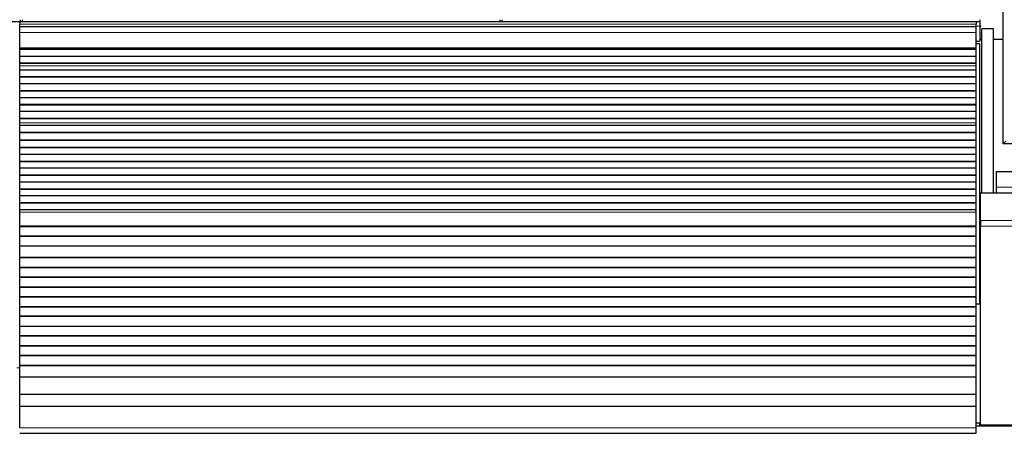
# Model space of a CAD drawing. Header units: inches. Extents: x 0 to 29700, y -16 to 21000.
# Tile 141 of 235: x 6207 to 7212, y 16525 to 16948. Entities that reach past the tile are written whole.
import ezdxf

# ---------------------------------------------------------------- set-up
doc = ezdxf.new("R2010")
doc.units = ezdxf.units.IN
doc.layers.add('1', color=7, linetype='Continuous', true_color=0xffffff)

msp = doc.modelspace()

# ---------------------------------------------------------------- linework, layer by layer
at = {"layer": '1', "color": 2, "linetype": 'Continuous', "lineweight": 25}
for p, q in [((7211.267, 16821.107), (7211.267, 17621.107)), ((5719.267, 16946.002), (6207.267, 16946.002)), ((7183.767, 16945.607), (6206.767, 16945.607)), ((6206.767, 16945.607), (6206.767, 16943.243)), ((6207.267, 16947.932), (6207.267, 16946.002)), ((6207.267, 16946.002), (6207.267, 16945.607)), ((6209.267, 16947.932), (6209.267, 16946.002)), ((6209.267, 16946.002), (6209.267, 16945.607)), ((6209.267, 16946.002), (6697.267, 16946.002)), ((6697.267, 16947.932), (6697.267, 16946.002)), ((6697.267, 16946.002), (6697.267, 16945.607)), ((6699.267, 16947.932), (6699.267, 16946.002)), ((6699.267, 16946.002), (6699.267, 16945.607)), ((6699.267, 16946.002), (7187.267, 16946.002)), ((7183.767, 16945.607), (7183.767, 16943.243)), ((7187.267, 16947.932), (7187.267, 16946.002)), ((7187.267, 16946.002), (7187.267, 16941.177)), ((6206.767, 16940.607), (6206.767, 16943.243)), ((6206.767, 16934.749), (6206.767, 16940.607)), ((7183.767, 16940.607), (6206.767, 16940.607)), ((7183.767, 16940.607), (7183.767, 16943.243)), ((7183.767, 16934.749), (7183.767, 16940.607)), ((7188.267, 16941.502), (7187.267, 16941.502)), ((7187.267, 16941.177), (7187.267, 16926.002)), ((7187.267, 16940.502), (7188.267, 16940.502)), ((7188.267, 16941.502), (7188.267, 16940.502)), ((7189.308, 16770.651), (7189.308, 16938.608)), ((7201.308, 16938.608), (7189.308, 16938.608)), ((7201.308, 16770.652), (7201.308, 16938.608)), ((6206.767, 16919.267), (6206.767, 16934.749)), ((7183.767, 16919.267), (7183.767, 16934.749)), ((7183.767, 16926.002), (7187.267, 16926.002)), ((7189.27, 16927.623), (7187.219, 16927.623)), ((7211.264, 16927.623), (7201.292, 16927.623)), ((6206.767, 16918.842), (6206.767, 16919.267)), ((6206.767, 16918.418), (6206.767, 16918.842)), ((6206.767, 16917.751), (6206.767, 16918.418)), ((7183.767, 16918.418), (6206.767, 16918.418)), ((7183.767, 16917.751), (6206.767, 16917.751)), ((6206.767, 16917.615), (6206.767, 16917.751)), ((6206.767, 16910.383), (6206.767, 16917.615)), ((7183.767, 16917.615), (6206.767, 16917.615)), ((7183.766, 16923.607), (7187.266, 16923.607)), ((7183.767, 16918.842), (7183.767, 16919.267)), ((7183.767, 16918.418), (7183.767, 16918.842)), ((7183.767, 16917.751), (7183.767, 16918.418)), ((7183.767, 16917.615), (7183.767, 16917.751)), ((7183.767, 16910.383), (7183.767, 16917.615)), ((7187.266, 16657.607), (7187.266, 16923.607)), ((6206.767, 16903.449), (6206.767, 16910.383)), ((7183.767, 16910.383), (6206.767, 16910.383)), ((7183.767, 16903.449), (7183.767, 16910.383)), ((6206.767, 16903.096), (6206.767, 16903.449)), ((7183.767, 16903.449), (6206.767, 16903.449)), ((6206.767, 16900.648), (6206.767, 16903.096)), ((7183.767, 16903.096), (6206.767, 16903.096)), ((6206.767, 16900.621), (6206.767, 16900.648)), ((6206.767, 16896.427), (6206.767, 16900.621)), ((6206.767, 16889.356), (6206.767, 16896.427)), ((7183.767, 16896.427), (6206.767, 16896.427)), ((7183.767, 16903.096), (7183.767, 16903.449)), ((7183.767, 16900.648), (7183.767, 16903.096)), ((7183.767, 16900.621), (7183.767, 16900.648)), ((7183.767, 16896.427), (7183.767, 16900.621)), ((7183.767, 16889.356), (7183.767, 16896.427)), ((6206.767, 16889.002), (6206.767, 16889.356)), ((7183.767, 16889.356), (6206.767, 16889.356)), ((6206.767, 16882.285), (6206.767, 16889.002)), ((7183.767, 16889.002), (6206.767, 16889.002)), ((7183.767, 16889.002), (7183.767, 16889.356)), ((7183.767, 16882.285), (7183.767, 16889.002)), ((6206.767, 16875.214), (6206.767, 16882.285)), ((7183.767, 16882.285), (6206.767, 16882.285)), ((6206.767, 16874.86), (6206.767, 16875.214)), ((7183.767, 16875.214), (6206.767, 16875.214)), ((7183.767, 16875.214), (7183.767, 16882.285)), ((7183.767, 16874.86), (7183.767, 16875.214)), ((6206.767, 16868.143), (6206.767, 16874.86)), ((7183.767, 16874.86), (6206.767, 16874.86)), ((6206.767, 16861.072), (6206.767, 16868.143)), ((7183.767, 16868.143), (6206.767, 16868.143)), ((7183.767, 16868.143), (7183.767, 16874.86)), ((7183.767, 16861.072), (7183.767, 16868.143)), ((6206.767, 16860.718), (6206.767, 16861.072)), ((7183.767, 16861.072), (6206.767, 16861.072)), ((6206.767, 16854.001), (6206.767, 16860.718)), ((7183.767, 16860.718), (6206.767, 16860.718)), ((7183.767, 16860.718), (7183.767, 16861.072)), ((7183.767, 16854.001), (7183.767, 16860.718)), ((6206.767, 16846.93), (6206.767, 16854.001)), ((7183.767, 16854.001), (6206.767, 16854.001)), ((6206.767, 16846.576), (6206.767, 16846.93)), ((7183.767, 16846.93), (6206.767, 16846.93)), ((6206.767, 16842.382), (6206.767, 16846.576)), ((7183.767, 16846.576), (6206.767, 16846.576)), ((7183.767, 16846.93), (7183.767, 16854.001)), ((7183.767, 16846.576), (7183.767, 16846.93)), ((7183.767, 16842.382), (7183.767, 16846.576)), ((6206.767, 16842.355), (6206.767, 16842.382)), ((6206.767, 16839.811), (6206.767, 16842.355)), ((6206.767, 16839.804), (6206.767, 16839.811)), ((7183.767, 16839.811), (6206.767, 16839.811)), ((6206.767, 16832.599), (6206.767, 16839.804)), ((7183.767, 16839.804), (6206.767, 16839.804)), ((7183.767, 16842.355), (7183.767, 16842.382)), ((7183.767, 16839.811), (7183.767, 16842.355)), ((7183.767, 16839.804), (7183.767, 16839.811)), ((7183.767, 16832.599), (7183.767, 16839.804)), ((6206.767, 16832.245), (6206.767, 16832.599)), ((7183.767, 16832.599), (6206.767, 16832.599)), ((6206.767, 16824.723), (6206.767, 16832.245)), ((7183.767, 16832.245), (6206.767, 16832.245)), ((6206.767, 16824.302), (6206.767, 16824.723)), ((7183.767, 16824.723), (6206.767, 16824.723)), ((7183.767, 16832.245), (7183.767, 16832.599)), ((7183.767, 16824.723), (7183.767, 16832.245)), ((7183.767, 16824.302), (7183.767, 16824.723)), ((6206.767, 16817.231), (6206.767, 16824.302)), ((7183.767, 16824.302), (6206.767, 16824.302)), ((6206.767, 16816.877), (6206.767, 16817.231)), ((7183.767, 16817.231), (6206.767, 16817.231)), ((6206.767, 16810.16), (6206.767, 16816.877)), ((7183.767, 16816.877), (6206.767, 16816.877)), ((7183.767, 16817.231), (7183.767, 16824.302)), ((7183.767, 16816.877), (7183.767, 16817.231)), ((7183.767, 16810.16), (7183.767, 16816.877)), ((7214.067, 16823.907), (7211.267, 16821.107)), ((7233.267, 16821.107), (7211.267, 16821.107)), ((6206.767, 16803.089), (6206.767, 16810.16)), ((7183.767, 16810.16), (6206.767, 16810.16)), ((7183.767, 16803.089), (7183.767, 16810.16)), ((6206.767, 16802.735), (6206.767, 16803.089)), ((7183.767, 16803.089), (6206.767, 16803.089)), ((6206.767, 16796.018), (6206.767, 16802.735)), ((7183.767, 16802.735), (6206.767, 16802.735)), ((6206.767, 16788.947), (6206.767, 16796.018)), ((7183.767, 16796.018), (6206.767, 16796.018)), ((7183.767, 16802.735), (7183.767, 16803.089)), ((7183.767, 16796.018), (7183.767, 16802.735)), ((7183.767, 16788.947), (7183.767, 16796.018)), ((6206.767, 16788.593), (6206.767, 16788.947)), ((7183.767, 16788.947), (6206.767, 16788.947)), ((6206.767, 16781.876), (6206.767, 16788.593)), ((7183.767, 16788.593), (6206.767, 16788.593)), ((7183.767, 16788.593), (7183.767, 16788.947)), ((7183.767, 16781.876), (7183.767, 16788.593)), ((7204.267, 16792.607), (7221.268, 16792.607)), ((7204.267, 16792.607), (7204.267, 16776.607)), ((6206.767, 16774.805), (6206.767, 16781.876)), ((7183.767, 16781.876), (6206.767, 16781.876)), ((6206.767, 16774.451), (6206.767, 16774.805)), ((7183.767, 16774.805), (6206.767, 16774.805)), ((6206.767, 16767.734), (6206.767, 16774.451)), ((7183.767, 16774.451), (6206.767, 16774.451)), ((7183.767, 16774.805), (7183.767, 16781.876)), ((7183.767, 16774.451), (7183.767, 16774.805)), ((7183.767, 16767.734), (7183.767, 16774.451)), ((7204.267, 16776.607), (7204.267, 16770.607)), ((6206.767, 16760.662), (6206.767, 16767.734)), ((7183.767, 16767.734), (6206.767, 16767.734)), ((7183.767, 16760.662), (7183.767, 16767.734)), ((7188.267, 16742.637), (7188.267, 16770.651)), ((7678.267, 16770.651), (7188.267, 16770.651)), ((6206.767, 16760.309), (6206.767, 16760.662)), ((7183.767, 16760.662), (6206.767, 16760.662)), ((6206.767, 16753.591), (6206.767, 16760.309)), ((7183.767, 16760.309), (6206.767, 16760.309)), ((7183.767, 16760.309), (7183.767, 16760.662)), ((7183.767, 16753.591), (7183.767, 16760.309)), ((6206.767, 16751.318), (6206.767, 16753.591)), ((7183.767, 16753.591), (6206.767, 16753.591)), ((6206.767, 16737.175), (6206.767, 16751.318)), ((7183.767, 16751.318), (7183.767, 16753.591)), ((7183.767, 16737.175), (7183.767, 16751.318)), ((6206.767, 16736.46), (6206.767, 16737.175)), ((6206.767, 16736.21), (6206.767, 16736.46)), ((7183.767, 16736.46), (6206.767, 16736.46)), ((6206.767, 16726.71), (6206.767, 16736.21)), ((7183.767, 16736.21), (6206.767, 16736.21)), ((7183.767, 16736.46), (7183.767, 16737.175)), ((7183.767, 16736.21), (7183.767, 16736.46)), ((7183.767, 16726.71), (7183.767, 16736.21)), ((7188.267, 16742.637), (7188.267, 16736.98)), ((7188.267, 16533.622), (7188.267, 16736.98)), ((6206.767, 16726.46), (6206.767, 16726.71)), ((7183.767, 16726.71), (6206.767, 16726.71)), ((6206.767, 16716.46), (6206.767, 16726.46)), ((7183.767, 16726.46), (6206.767, 16726.46)), ((7183.767, 16726.46), (7183.767, 16726.71)), ((7183.767, 16716.46), (7183.767, 16726.46)), ((6206.767, 16704.71), (6206.767, 16716.46)), ((7183.767, 16716.46), (6206.767, 16716.46)), ((7183.767, 16704.71), (7183.767, 16716.46)), ((7188.209, 16723.069), (7187.219, 16723.069)), ((6206.767, 16704.46), (6206.767, 16704.71)), ((7183.767, 16704.71), (6206.767, 16704.71)), ((6206.767, 16694.46), (6206.767, 16704.46)), ((7183.767, 16704.46), (6206.767, 16704.46)), ((7183.767, 16704.46), (7183.767, 16704.71)), ((7183.767, 16694.46), (7183.767, 16704.46)), ((7188.209, 16710.127), (7187.219, 16710.127)), ((6206.767, 16694.21), (6206.767, 16694.46)), ((7183.767, 16694.46), (6206.767, 16694.46)), ((6206.767, 16684.71), (6206.767, 16694.21)), ((7183.767, 16694.21), (6206.767, 16694.21)), ((7183.767, 16694.21), (7183.767, 16694.46)), ((7183.767, 16684.71), (7183.767, 16694.21)), ((6206.767, 16684.46), (6206.767, 16684.71)), ((7183.767, 16684.71), (6206.767, 16684.71)), ((6206.767, 16674.46), (6206.767, 16684.46)), ((7183.767, 16684.46), (6206.767, 16684.46)), ((7183.767, 16684.46), (7183.767, 16684.71)), ((7183.767, 16674.46), (7183.767, 16684.46)), ((6206.767, 16674.21), (6206.767, 16674.46)), ((7183.767, 16674.46), (6206.767, 16674.46)), ((6206.767, 16664.71), (6206.767, 16674.21)), ((7183.767, 16674.21), (6206.767, 16674.21)), ((7183.767, 16674.21), (7183.767, 16674.46)), ((7183.767, 16664.71), (7183.767, 16674.21)), ((6206.767, 16664.46), (6206.767, 16664.71)), ((7183.767, 16664.71), (6206.767, 16664.71)), ((6206.767, 16654.46), (6206.767, 16664.46)), ((7183.767, 16664.46), (6206.767, 16664.46)), ((7183.767, 16664.46), (7183.767, 16664.71)), ((7183.767, 16654.46), (7183.767, 16664.46)), ((6206.767, 16654.21), (6206.767, 16654.46)), ((7183.767, 16654.46), (6206.767, 16654.46)), ((6206.767, 16644.71), (6206.767, 16654.21)), ((7183.767, 16654.21), (6206.767, 16654.21)), ((7183.766, 16657.607), (7187.266, 16657.607)), ((7183.767, 16654.21), (7183.767, 16654.46)), ((7183.767, 16644.71), (7183.767, 16654.21)), ((6206.767, 16644.46), (6206.767, 16644.71)), ((7183.767, 16644.71), (6206.767, 16644.71)), ((6206.767, 16634.46), (6206.767, 16644.46)), ((7183.767, 16644.46), (6206.767, 16644.46)), ((7183.767, 16644.46), (7183.767, 16644.71)), ((7183.767, 16634.46), (7183.767, 16644.46)), ((6206.767, 16634.21), (6206.767, 16634.46)), ((7183.767, 16634.46), (6206.767, 16634.46)), ((6206.767, 16624.71), (6206.767, 16634.21)), ((7183.767, 16634.21), (6206.767, 16634.21)), ((7183.767, 16634.21), (7183.767, 16634.46)), ((7183.767, 16624.71), (7183.767, 16634.21)), ((6206.767, 16624.46), (6206.767, 16624.71)), ((7183.767, 16624.71), (6206.767, 16624.71)), ((6206.767, 16614.46), (6206.767, 16624.46)), ((7183.767, 16624.46), (6206.767, 16624.46)), ((7183.767, 16624.46), (7183.767, 16624.71)), ((7183.767, 16614.46), (7183.767, 16624.46)), ((6206.767, 16614.21), (6206.767, 16614.46)), ((7183.767, 16614.46), (6206.767, 16614.46)), ((6206.767, 16604.71), (6206.767, 16614.21)), ((7183.767, 16614.21), (6206.767, 16614.21)), ((7183.767, 16614.21), (7183.767, 16614.46)), ((7183.767, 16604.71), (7183.767, 16614.21)), ((6206.767, 16604.46), (6206.767, 16604.71)), ((7183.767, 16604.71), (6206.767, 16604.71)), ((6206.767, 16594.46), (6206.767, 16604.46)), ((7183.767, 16604.46), (6206.767, 16604.46)), ((7183.767, 16604.46), (7183.767, 16604.71)), ((7183.767, 16594.46), (7183.767, 16604.46)), ((6206.767, 16594.21), (6206.767, 16594.46)), ((7183.767, 16594.46), (6206.767, 16594.46)), ((6206.767, 16582.477), (6206.767, 16594.21)), ((7183.767, 16594.21), (6206.767, 16594.21)), ((7183.767, 16594.21), (7183.767, 16594.46)), ((7183.767, 16582.477), (7183.767, 16594.21)), ((6206.767, 16564.665), (6206.767, 16582.477)), ((7183.767, 16582.477), (6206.767, 16582.477)), ((7183.767, 16564.665), (7183.767, 16582.477)), ((6206.767, 16552.705), (6206.767, 16564.665)), ((7183.767, 16564.665), (6206.767, 16564.665)), ((7183.767, 16552.705), (7183.767, 16564.665)), ((6206.767, 16530.842), (6206.767, 16552.705)), ((7183.767, 16552.705), (6206.767, 16552.705)), ((7183.767, 16530.842), (7183.767, 16552.705)), ((7187.266, 16535.607), (7183.764, 16535.607)), ((7187.266, 16532.563), (7187.266, 16535.607)), ((7678.267, 16533.622), (7188.267, 16533.622)), ((7189.308, 16532.564), (7189.308, 16533.623)), ((7201.308, 16533.623), (7201.308, 16532.564)), ((7201.308, 16532.564), (7201.308, 16533.623)), ((6206.767, 16525.122), (7183.767, 16525.122)), ((7183.767, 16525.122), (7183.767, 16530.842)), ((7679.267, 16532.564), (7183.772, 16532.564))]:
    msp.add_line(p, q, dxfattribs=at)
at = {"layer": '1', "color": 110, "linetype": 'Continuous', "lineweight": 13}
for p, q in [((7183.767, 16943.243), (6206.767, 16943.243)), ((7183.767, 16941.177), (7187.267, 16941.177)), ((7183.767, 16934.749), (6206.767, 16934.749)), ((7183.767, 16919.267), (6206.767, 16919.267)), ((7183.767, 16918.842), (6206.767, 16918.842)), ((7183.767, 16900.648), (6206.767, 16900.648)), ((7183.767, 16900.621), (6206.767, 16900.621)), ((7183.767, 16842.382), (6206.767, 16842.382)), ((7183.767, 16842.355), (6206.767, 16842.355)), ((7204.267, 16776.607), (7221.268, 16776.607)), ((7183.767, 16751.318), (6206.767, 16751.318)), ((7183.767, 16737.175), (6206.767, 16737.175)), ((7678.267, 16742.637), (7188.267, 16742.637)), ((7678.267, 16736.98), (7188.267, 16736.98)), ((6206.769, 16592.057), (6203.768, 16592.057)), ((7183.767, 16530.842), (6206.767, 16530.842))]:
    msp.add_line(p, q, dxfattribs=at)

doc.saveas('drawing.dxf')
